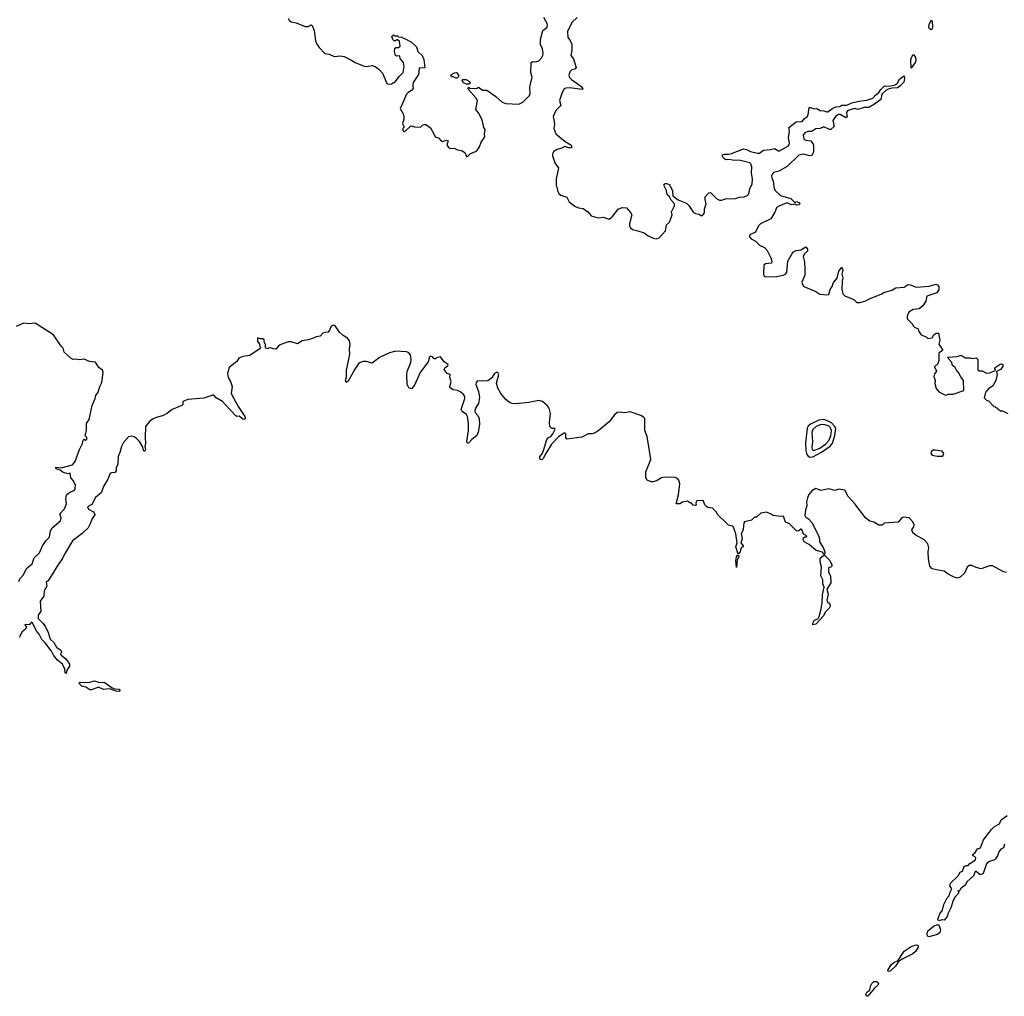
# Model space of a CAD drawing. Extents: x 2386897 to 2565480, y 579156 to 761880.
# Tile 144 of 191: x 2530271 to 2540084, y 648874 to 658611. Entities that reach past the tile are written whole.
import ezdxf

# ---------------------------------------------------------------- set-up
doc = ezdxf.new("R2010")
doc.units = 0

msp = doc.modelspace()

# ---------------------------------------------------------------- linework, layer by layer
at = {"layer": '0CON10XD'}
for points in [[(2532947.1, 658625), (2532956, 658605), (2532975, 658590.6), (2533025, 658579.4), (2533115, 658543.1), (2533145, 658542.5), (2533175, 658558.8), (2533185, 658553.8), (2533206.1, 658503.9), (2533218.9, 658405), (2533228.9, 658375), (2533254.4, 658335), (2533312.5, 658275), (2533355, 658268.1), (2533405, 658245.6), (2533465, 658250.8), (2533505, 658246), (2533563, 658213), (2533613.8, 658185), (2533705, 658148.9), (2533725, 658145.6), (2533785, 658154.4), (2533815, 658144.3), (2533855, 658114), (2533887.6, 658077.6), (2533931.2, 657975), (2533945, 657968.8), (2533975, 657972), (2534015, 657993.8), (2534052, 658045), (2534091.2, 658085), (2534103.3, 658145), (2534096.7, 658185), (2534063.9, 658223.9), (2534060, 658245), (2534055, 658250), (2534025, 658247.5), (2534017.5, 658255), (2534007.5, 658295), (2534008.3, 658321.7), (2534020, 658335), (2534045, 658332.5), (2534061.7, 658348.3), (2534057.5, 658395), (2534035, 658410), (2534025, 658410), (2534015, 658400), (2534001.7, 658401.7), (2533990, 658415), (2533980, 658445), (2533995, 658460), (2534005, 658450), (2534035, 658450), (2534045, 658440), (2534077, 658437), (2534111.7, 658421.7), (2534176.4, 658386.4), (2534225, 658340), (2534237.5, 658295), (2534282.5, 658255), (2534297.5, 658215), (2534310, 658135), (2534305, 658130), (2534253, 658127), (2534243.9, 658066.1), (2534191.9, 657985), (2534188, 657955), (2534193.3, 657925), (2534175.8, 657904.2), (2534143.2, 657886.8), (2534125, 657868.8), (2534095, 657800), (2534064, 657725), (2534091.7, 657671.7), (2534098.8, 657645), (2534098.8, 657615), (2534087.5, 657575), (2534100, 657545), (2534100, 657535), (2534090, 657525), (2534090, 657505), (2534100, 657495), (2534110, 657495), (2534168.3, 657551.7), (2534205, 657542.5), (2534265, 657540), (2534285, 657560), (2534303.3, 657566.7), (2534320, 657565), (2534363.6, 657533.6), (2534400, 657475), (2534410, 657445), (2534445, 657432.5), (2534467, 657407), (2534485, 657397.5), (2534525, 657410), (2534540, 657405), (2534526.7, 657365), (2534545, 657336.7), (2534565, 657326.7), (2534601.7, 657331.7), (2534633, 657313), (2534675, 657306.7), (2534705.9, 657285.9), (2534725, 657247.5), (2534735, 657247.5), (2534762.5, 657277.5), (2534807.7, 657292.3), (2534827.5, 657305), (2534852.5, 657345), (2534869.3, 657390.7), (2534907.5, 657445), (2534902.5, 657475), (2534910, 657515), (2534896.7, 657536.7), (2534881.7, 657611.7), (2534843.6, 657683.6), (2534817.5, 657715), (2534834.2, 657805), (2534819.3, 657829.3), (2534742.5, 657915), (2534740, 657925), (2534745, 657940), (2534758.3, 657928.3), (2534823, 657927), (2534845, 657940), (2534885, 657910), (2534925, 657910), (2535015.8, 657845.8), (2535079.3, 657789.3), (2535115, 657776.7), (2535245, 657767.5), (2535285, 657787.5), (2535351.2, 657855), (2535360, 657875), (2535355.8, 657935), (2535360.5, 657975), (2535378.6, 658035), (2535364.3, 658085.7), (2535370, 658185), (2535385, 658193.8), (2535415, 658192), (2535445, 658202), (2535475, 658233.8), (2535485, 658253.3), (2535488.6, 658275), (2535481.1, 658321.1), (2535460, 658365), (2535463.1, 658415), (2535485.6, 658504.4), (2535523.8, 658535), (2535530.8, 658555), (2535529.2, 658575), (2535493.1, 658633.1)], [(2535827.4, 658632.6), (2535773.3, 658585), (2535732, 658495), (2535733.3, 658435), (2535756.7, 658405), (2535773.8, 658365), (2535774.1, 658305.9), (2535763.3, 658255), (2535791.7, 658221.7), (2535816.7, 658135), (2535805, 658117.5), (2535775, 658110), (2535755, 658092.5), (2535743.3, 658055), (2535750, 658035), (2535770, 658015), (2535865, 657950), (2535882.5, 657925), (2535876.2, 657913.8), (2535755, 657932.5), (2535715, 657930), (2535698.8, 657921.2), (2535676, 657885), (2535650, 657805), (2535663.3, 657755), (2535614.1, 657705.9), (2535586.7, 657645), (2535593, 657617), (2535600, 657565), (2535593.3, 657525), (2535613.3, 657475), (2535705.9, 657395.9), (2535763.8, 657365), (2535773.3, 657345), (2535765.8, 657334.2), (2535745, 657332.5), (2535705, 657347.5), (2535675, 657331.2), (2535625, 657316.7), (2535592.5, 657295), (2535580, 657275), (2535580, 657255), (2535606.1, 657176.1), (2535640, 657135), (2535616.7, 657025), (2535617.5, 656955), (2535627.5, 656935), (2535630, 656905), (2535645, 656880), (2535663, 656863), (2535723, 656843), (2535747, 656797), (2535805, 656753.3), (2535840, 656735), (2535887.7, 656727.7), (2535934.2, 656694.2), (2535965, 656656.7), (2536035, 656636.7), (2536085, 656642), (2536145, 656622.5), (2536179.3, 656650.7), (2536235, 656722.5), (2536275, 656737.5), (2536317, 656737), (2536360, 656690), (2536373.3, 656665), (2536347.5, 656575), (2536347.5, 656555), (2536357.5, 656535), (2536378.3, 656518.3), (2536432.5, 656507.5), (2536495, 656487.5), (2536535, 656457.5), (2536585, 656432.5), (2536615, 656426.7), (2536645, 656436.7), (2536708.8, 656505), (2536716.7, 656565), (2536745.8, 656594.2), (2536767.5, 656645), (2536772.5, 656665), (2536767.5, 656695), (2536796.2, 656755), (2536796.7, 656775), (2536765, 656812.5), (2536746.7, 656846.7), (2536722.5, 656865), (2536717, 656907), (2536693.3, 656955), (2536695, 656970), (2536705, 656977.5), (2536719.3, 656979.3), (2536750, 656965), (2536750, 656955), (2536758.3, 656948.3), (2536776.4, 656906.4), (2536780, 656855), (2536835, 656816.7), (2536915, 656782.5), (2536938.3, 656758.3), (2536985, 656687.5), (2537005, 656677.5), (2537041.7, 656671.7), (2537058.3, 656658.3), (2537075, 656657.5), (2537097.5, 656685), (2537096.7, 656725), (2537113.3, 656775), (2537103.8, 656815), (2537103.6, 656846.4), (2537140, 656885), (2537155, 656890), (2537217.5, 656825), (2537245, 656812.5), (2537265, 656812.5), (2537303.9, 656826.1), (2537405, 656828), (2537445, 656841.2), (2537490, 656845), (2537520.7, 656859.3), (2537536.7, 656875), (2537546.2, 656925), (2537570, 656975), (2537575.7, 657024.3), (2537563.3, 657085), (2537568.1, 657145), (2537557.5, 657175), (2537546.2, 657185), (2537455, 657206.9), (2537375, 657209.2), (2537345, 657218.8), (2537305, 657214), (2537273.8, 657245), (2537277, 657263), (2537295, 657271.2), (2537335, 657271.2), (2537365, 657278.8), (2537485, 657323.8), (2537515, 657318.8), (2537555, 657295.8), (2537625, 657280), (2537645, 657281.2), (2537685, 657310), (2537755, 657316.2), (2537792.3, 657327.7), (2537835, 657302.5), (2537845, 657303.3), (2537933.3, 657355), (2537940, 657365), (2537942.5, 657385), (2537934, 657435), (2537944.3, 657495), (2537938, 657535), (2538008.3, 657591.7), (2538068.8, 657595), (2538094, 657625), (2538121.2, 657645), (2538130.8, 657665), (2538140, 657735), (2538156.4, 657736.4), (2538185, 657722.5), (2538215, 657727.5), (2538250, 657705), (2538285, 657703.8), (2538314.1, 657694.1), (2538325, 657694), (2538375, 657730), (2538405, 657742.5), (2538444.1, 657745.9), (2538465, 657758), (2538515, 657759.1), (2538565, 657781.5), (2538635, 657798.8), (2538715, 657808.9), (2538775, 657828.9), (2538800.8, 657859.2), (2538833.8, 657885), (2538853.5, 657916.5), (2538884, 657946), (2538897.5, 657952.5), (2538935, 657949.1), (2538995, 657961.1), (2539015, 657975.5), (2539040.1, 658019.9), (2539085, 658050), (2539089.6, 658025), (2539081.5, 657988.5), (2539047.7, 657952.3), (2539018.7, 657931.3), (2538965, 657929.4), (2538925, 657919.1), (2538903.5, 657906.5), (2538862.3, 657867.7), (2538853, 657817), (2538789.7, 657770.3), (2538735, 657736.4), (2538687.5, 657735), (2538625, 657716.2), (2538595, 657726.1), (2538535, 657710.4), (2538524.4, 657705), (2538512.5, 657685), (2538515, 657660), (2538517.7, 657642.3), (2538505.8, 657634.2), (2538447.7, 657667.7), (2538430.8, 657665), (2538401.4, 657645), (2538374, 657605), (2538387.5, 657545), (2538356.7, 657515), (2538342.5, 657515), (2538285, 657543.3), (2538250, 657525), (2538205, 657523.1), (2538163.4, 657496.6), (2538125, 657497.8), (2538095, 657484.5), (2538079.1, 657460.9), (2538085, 657420.6), (2538105, 657409.6), (2538155, 657404.2), (2538180.8, 657365), (2538182.5, 657295), (2538167.8, 657262.2), (2538145, 657252.9), (2538081.5, 657271.5), (2538035, 657259.2), (2537921.4, 657148.6), (2537837.2, 657102.8), (2537785, 657086.5), (2537772.2, 657075), (2537764.5, 657055), (2537765.7, 657035), (2537780.4, 657000.4), (2537791.8, 656925), (2537799.5, 656909.5), (2537855, 656856.9), (2537957.6, 656827.6), (2537995, 656790), (2538015, 656798.8), (2538042.5, 656785), (2538047.5, 656775), (2538037.5, 656765), (2538013.6, 656763.6), (2537995, 656772.5), (2537963.6, 656766.4), (2537915, 656785.8), (2537825, 656746.2), (2537812, 656735), (2537797.1, 656692.9), (2537755.7, 656624.3), (2537655, 656575.7), (2537635.7, 656555), (2537605.6, 656494.4), (2537555, 656470.8), (2537545, 656458.8), (2537543.3, 656445), (2537560, 656425), (2537605, 656401.9), (2537645, 656364), (2537695, 656341.2), (2537721.2, 656311.2), (2537757.3, 656237.3), (2537766.7, 656205), (2537762.5, 656185), (2537703.9, 656176.1), (2537686.7, 656163.3), (2537682.5, 656075), (2537691.2, 656055), (2537705, 656048.6), (2537815, 656050), (2537880, 656065), (2537905, 656076.7), (2537916.7, 656095), (2537927.5, 656205), (2537967.5, 656275), (2537983.6, 656296.4), (2538008.3, 656311.7), (2538057.5, 656317.5)], [(2539355, 658509.2), (2539340, 658520), (2539332.8, 658535), (2539336.8, 658565), (2539355, 658606.2), (2539365, 658592.5), (2539368.9, 658545), (2539365, 658520), (2539355, 658509.2)], [(2539155, 658126.7), (2539153.3, 658215), (2539165, 658246.5), (2539175, 658262.5), (2539182, 658262), (2539198.8, 658235), (2539201.5, 658205), (2539194.4, 658185), (2539155, 658126.7)], [(2534635, 658027.5), (2534618.3, 658028.3), (2534595, 658042.5), (2534575, 658042.5), (2534567.5, 658055), (2534573.9, 658066.1), (2534605, 658082), (2534625, 658083.8), (2534648, 658055), (2534635, 658027.5)], [(2534725, 657967.5), (2534695, 657983.3), (2534680, 658005), (2534682.5, 658015), (2534720, 658015), (2534745, 658002.5), (2534760, 657985), (2534755, 657970), (2534725, 657967.5)], [(2538057.5, 656317.5), (2538105, 656346), (2538122, 656325), (2538121.2, 656305), (2538090, 656275), (2538079.3, 656250.7), (2538093.6, 656196.4), (2538097.5, 656125), (2538096.1, 656063.9), (2538067.5, 655995), (2538074.4, 655965), (2538085, 655952.2), (2538205, 655902.2), (2538246.7, 655875), (2538315, 655867.5), (2538335, 655872.5), (2538348.3, 655921.7), (2538367.9, 655952.1), (2538380.5, 655989.5), (2538417.5, 656035), (2538435.8, 656105), (2538465, 656142.5), (2538475.8, 656115), (2538465.7, 656075), (2538474.4, 656035), (2538467.5, 656005), (2538464.4, 655925), (2538475, 655877.5), (2538495, 655857.5), (2538585, 655820), (2538613, 655793), (2538643, 655793), (2538695, 655806.2), (2538747, 655833), (2538856.8, 655873.2), (2538885, 655890.8), (2538964, 655916), (2539002.1, 655937.9), (2539085, 655946.2), (2539125, 655971.2), (2539145, 655968.8), (2539206.1, 655943.9), (2539335, 655955.8), (2539405, 655972.9), (2539419.1, 655969.1), (2539432.2, 655952.2), (2539432.2, 655917.8), (2539410.8, 655889.2), (2539312.5, 655855), (2539303.3, 655805), (2539273, 655757), (2539235, 655730), (2539175, 655722.5), (2539133.6, 655696.4), (2539117.5, 655655), (2539117.5, 655635), (2539120, 655625), (2539170, 655575), (2539175, 655560), (2539190, 655545), (2539225, 655530), (2539233.3, 655503.3), (2539255, 655470), (2539305, 655450), (2539323, 655433), (2539365, 655440), (2539380.7, 655469.3), (2539405, 655487.5), (2539427, 655487), (2539440, 655415), (2539432.5, 655375), (2539470, 655315), (2539430, 655285), (2539432.5, 655215), (2539420.7, 655179.3), (2539388.3, 655151.7), (2539407, 655107), (2539389.3, 655080.7), (2539381.2, 655055), (2539393.8, 655015), (2539391.2, 654985), (2539403.3, 654935), (2539431.7, 654901.7), (2539490.7, 654870.7), (2539505, 654867.5), (2539525, 654877.5), (2539575, 654877.5), (2539680, 654915), (2539677.5, 655015), (2539649.3, 655049.3), (2539627.5, 655095), (2539606.4, 655116.4), (2539593.6, 655143.6), (2539567.5, 655165), (2539562.5, 655195), (2539533.6, 655223.6), (2539521.7, 655248.3), (2539615, 655252.5), (2539655, 655267.5), (2539695, 655240), (2539745, 655240), (2539765, 655232.5), (2539805, 655240), (2539820, 655225), (2539821.7, 655121.7), (2539835, 655110), (2539865, 655110), (2539905, 655087.5), (2539935, 655091.2), (2539997.5, 655112.5), (2539990, 655135), (2539993.3, 655145), (2540042.3, 655177.7), (2540055, 655181.2), (2540068.8, 655175), (2540068, 655155), (2540046.7, 655123.3), (2540007.5, 655105), (2540012.5, 655075), (2539998, 655015), (2539968.1, 654961.9), (2539925, 654930), (2539904.3, 654905), (2539892.9, 654885), (2539882.5, 654842.5), (2539910, 654815), (2539925, 654810), (2539980, 654755), (2539995, 654750), (2540045, 654710), (2540065, 654710), (2540120, 654685)], [(2530260.8, 653009.2), (2530272.7, 653037.3), (2530308.8, 653075), (2530339.5, 653140.5), (2530394, 653185), (2530415, 653247.5), (2530467.5, 653295), (2530496.7, 653365), (2530530, 653415), (2530567.8, 653452.2), (2530577.5, 653515), (2530594.2, 653545), (2530677.5, 653615), (2530682.9, 653645), (2530672, 653685), (2530717, 653733), (2530736, 653784), (2530730.6, 653835), (2530737.3, 653872.7), (2530769.3, 653900.7), (2530815, 653916.7), (2530823.8, 653935), (2530828, 653975), (2530805, 654017.5), (2530780, 654045), (2530775, 654090), (2530755, 654083.3), (2530705, 654096), (2530688.6, 654108.6), (2530675, 654120), (2530635, 654133.8), (2530630, 654150), (2530685, 654143.3), (2530798.3, 654171.7), (2530823.8, 654206.2), (2530868, 654325), (2530897.5, 654385), (2530905, 654420), (2530915, 654430), (2530925, 654420), (2530940, 654425), (2530940, 654445), (2530923.8, 654463.8), (2530936.2, 654515), (2530938, 654585), (2530964.2, 654625.8), (2530994, 654765), (2531024, 654835), (2531028, 654865), (2531051.7, 654898.3), (2531069.2, 654955), (2531089.4, 654995), (2531101.4, 655095), (2531095, 655116.7), (2531061.2, 655145), (2531025, 655198), (2530965, 655202), (2530915, 655225.8), (2530865, 655218.8), (2530835, 655226.2), (2530805, 655222.5), (2530785, 655232.5), (2530715, 655296.7), (2530704, 655335), (2530685, 655356.7), (2530609.3, 655469.3), (2530425, 655585.7), (2530365, 655580), (2530310, 655585), (2530235, 655553.3)], [(2540105, 653100), (2540075, 653106.9), (2539965, 653166.2), (2539936.7, 653165), (2539855, 653136.7), (2539805, 653148.9), (2539759, 653169), (2539735, 653170.7), (2539714, 653154), (2539687.1, 653092.9), (2539645.2, 653054.8), (2539615, 653044.6), (2539582.9, 653052.9), (2539523.7, 653083.7), (2539485, 653112.3), (2539425.6, 653124.4), (2539365, 653135.4), (2539341.3, 653161.3), (2539327.4, 653235), (2539325.8, 653305), (2539333.4, 653345), (2539320.3, 653385), (2539285.2, 653425.2), (2539200.7, 653470.7), (2539172.9, 653495), (2539162.7, 653525), (2539181.9, 653555), (2539184.4, 653575), (2539171.5, 653605), (2539136, 653645), (2539077, 653653), (2539062, 653645), (2539025, 653600), (2538888.3, 653591.7), (2538867, 653573), (2538833, 653573), (2538785, 653602.5), (2538745, 653610), (2538700, 653645), (2538595, 653783.8), (2538527, 653857), (2538495, 653920), (2538435, 653930), (2538395, 653916.7), (2538335, 653933.8), (2538255, 653917.5), (2538205, 653937.5), (2538166.7, 653913.3), (2538135, 653877.5), (2538124, 653845), (2538114.2, 653805), (2538116.7, 653765), (2538103.3, 653725), (2538097, 653667), (2538102.5, 653655), (2538133.9, 653633.9), (2538165, 653596.7), (2538230, 653475), (2538242.5, 653435), (2538243.3, 653405), (2538277.7, 653347.7), (2538295.5, 653305), (2538295, 653292.5), (2538285, 653280), (2538271.1, 653301.1), (2538210.3, 653320.3), (2538138.5, 653378.5), (2538090.8, 653405), (2538080.6, 653425), (2538084.3, 653445), (2538095, 653454), (2538113.6, 653456.4), (2538116.4, 653466.4), (2538082.7, 653482.7), (2538065, 653527.1), (2538055, 653530.8), (2538035, 653514.2), (2538015, 653512.9), (2537943.3, 653585), (2537903, 653603), (2537885, 653660), (2537855, 653656.7), (2537778.3, 653668.3), (2537761.7, 653681.7), (2537715, 653700), (2537658.3, 653691.7), (2537615, 653652.5), (2537595, 653650), (2537565, 653620), (2537493.6, 653606.4), (2537486.7, 653593.3), (2537482, 653528), (2537475, 653508), (2537461.1, 653485), (2537471.2, 653435), (2537457.5, 653395), (2537480, 653365), (2537480, 653355), (2537465, 653350), (2537453.3, 653325), (2537452.5, 653305), (2537431.7, 653281.7), (2537409.6, 653355), (2537422.7, 653395), (2537409.2, 653485), (2537385, 653552.5), (2537375, 653562.5), (2537335, 653572.5), (2537317, 653587), (2537227, 653677), (2537215, 653700), (2537175, 653740), (2537128.3, 653748.3), (2537115, 653757.5), (2537100, 653775), (2537085, 653810), (2537075, 653817.5), (2537020, 653815), (2537010, 653795), (2537012.5, 653775), (2537005, 653767.5), (2536981.7, 653771.7), (2536965, 653790), (2536955, 653790), (2536925, 653812.5), (2536875, 653802.5), (2536855, 653783.8), (2536813.3, 653785), (2536838, 653875), (2536848.8, 653985), (2536841.7, 654021.7), (2536827.3, 654037.3), (2536805, 654048), (2536705, 654051.2), (2536666.4, 654043.6), (2536625, 654017.5), (2536585, 654002.5), (2536563, 654003), (2536525, 654020), (2536512.5, 654045), (2536510, 654105), (2536560, 654225), (2536546.7, 654313.3), (2536526.1, 654456.1), (2536500, 654515), (2536500, 654635), (2536488.8, 654648.8), (2536460, 654665), (2536355, 654701.1), (2536297.6, 654692.4), (2536255, 654699.1), (2536225.4, 654694.6), (2536198.7, 654671.3), (2536145, 654602.5), (2536045, 654517.5), (2536006.7, 654493.3), (2535975, 654482.5), (2535935, 654482.5), (2535875, 654447.5), (2535725, 654430), (2535712.5, 654445), (2535713, 654483), (2535705, 654492.5), (2535645, 654454.4), (2535571.8, 654378.2), (2535513.3, 654286.7), (2535488, 654235), (2535475, 654222.5), (2535455, 654228.1), (2535453.2, 654255), (2535476.7, 654283.3), (2535492.6, 654317.4), (2535525.4, 654424.6), (2535538.5, 654441.5), (2535565, 654455.6), (2535585, 654480.8), (2535607.3, 654527.3), (2535605, 654536.7), (2535575, 654536.7), (2535554, 654554), (2535551.2, 654595), (2535562, 654685), (2535547.9, 654737.9), (2535528, 654765), (2535481.2, 654805), (2535445.5, 654814.5), (2535345, 654794.6), (2535215, 654781.9), (2535175, 654784.4), (2535153.8, 654795), (2535115, 654826), (2535065, 654884.2), (2535035, 654938), (2535023.6, 654986.4), (2535046.2, 655075), (2535037.5, 655095), (2535025, 655097.5), (2535003.1, 655085), (2534973, 655037), (2534935, 655012), (2534895, 655006), (2534835, 655011.2), (2534818.8, 654995), (2534818, 654975), (2534842.5, 654905), (2534854.2, 654845), (2534844.3, 654785.7), (2534816, 654745), (2534806, 654715), (2534810, 654695), (2534836, 654665), (2534848.8, 654635), (2534852, 654575), (2534840.5, 654499.5), (2534826.7, 654465), (2534775, 654424), (2534745, 654390), (2534732.5, 654385), (2534728.8, 654405), (2534744.6, 654515), (2534743.8, 654585), (2534733.8, 654653.8), (2534724.6, 654674.6), (2534681.2, 654705), (2534672, 654725), (2534708.6, 654835), (2534708.9, 654855), (2534695, 654876), (2534667, 654897), (2534632.7, 654912.7), (2534589.7, 654919.7), (2534558.8, 654945), (2534556.2, 654955), (2534570, 655005), (2534557.5, 655045), (2534560, 655075), (2534530, 655085), (2534502.5, 655125), (2534510, 655145), (2534538.3, 655161.7), (2534540, 655175), (2534501.7, 655201.7), (2534465, 655250), (2534425, 655240), (2534415, 655230), (2534401.7, 655231.7), (2534385, 655250), (2534367, 655257), (2534355, 655250), (2534341.2, 655198.8), (2534261.9, 655095), (2534205, 654966.7), (2534175, 654930), (2534150.5, 654940.5), (2534133, 654973), (2534129.4, 655069.4), (2534131.4, 655105), (2534168.6, 655195), (2534172.9, 655225), (2534165, 655270), (2534145, 655292), (2534125, 655300), (2534020, 655305), (2533955, 655288.5), (2533856.2, 655243.8), (2533785, 655186), (2533724.3, 655204.3), (2533695, 655203.1), (2533665, 655192.9), (2533645, 655175.7), (2533611.7, 655128.3), (2533545, 655006.2), (2533523.9, 654993.9), (2533518, 655015), (2533528.3, 655051.7), (2533528.6, 655115), (2533561.1, 655275), (2533559.4, 655325), (2533565.8, 655375), (2533557.9, 655407.9), (2533536.4, 655436.4), (2533493.1, 655463.1), (2533458, 655495), (2533415, 655557.5), (2533396.4, 655566.4), (2533373.9, 655556.1), (2533360, 655515), (2533345, 655497.5), (2533313.6, 655493.6)], [(2533313.6, 655493.6), (2533292.5, 655485), (2533265, 655457.5), (2533225, 655450), (2533188.8, 655431.2), (2533145, 655418.8), (2533085, 655408.8), (2533039.3, 655380.7), (2532975, 655401.2), (2532945, 655398), (2532857.5, 655365), (2532823, 655327), (2532798.3, 655328.3), (2532775, 655340), (2532753, 655337), (2532745, 655330), (2532731.7, 655331.7), (2532720, 655345), (2532720, 655375), (2532710, 655385), (2532708.3, 655418.3), (2532695, 655430), (2532668.3, 655428.3), (2532645, 655440), (2532640, 655435), (2532640, 655405), (2532660, 655375), (2532663, 655353), (2532670, 655345), (2532668.3, 655331.7), (2532565.9, 655264.1), (2532495, 655252), (2532455, 655236.7), (2532435, 655202.5), (2532357.5, 655145), (2532342.5, 655085), (2532347.5, 655045), (2532372.5, 655005), (2532387.5, 654955), (2532378.8, 654885), (2532448.9, 654755), (2532514.2, 654655), (2532518, 654632), (2532513.3, 654626.7), (2532495, 654629.2), (2532457.1, 654657.1), (2532435, 654656.7), (2532425, 654663.3), (2532321.5, 654771.5), (2532292, 654805), (2532230, 654840), (2532205, 654866.2), (2532195, 654868.8), (2532105, 654836.7), (2531945, 654825.8), (2531896.7, 654805), (2531897.5, 654775), (2531886, 654765), (2531790, 654725), (2531745, 654686.9), (2531695, 654660.8), (2531630, 654645), (2531595, 654628.9), (2531565.6, 654605), (2531524, 654555), (2531520, 654445), (2531525.7, 654385.7), (2531517.5, 654355), (2531524, 654325), (2531518.8, 654311.2), (2531515, 654306.7), (2531504.5, 654314.5), (2531497.7, 654347.7), (2531465.8, 654405), (2531435, 654436.7), (2531411.7, 654451.7), (2531385, 654457.5), (2531355, 654452.5), (2531305.4, 654394.6), (2531285.5, 654355), (2531270, 654295), (2531250.6, 654255), (2531248.8, 654175), (2531232.5, 654145), (2531233.3, 654115), (2531223.6, 654096.4), (2531185, 654093.8), (2531172.9, 654087.1), (2531147.5, 654025), (2531110, 653965), (2531083.8, 653895), (2531025, 653846.7), (2530990.8, 653779.2), (2530947.5, 653755), (2530955, 653732.5), (2531005, 653703.8), (2531014.2, 653694.2), (2531019.2, 653675), (2530991.7, 653638.3), (2530973.8, 653585), (2530952.5, 653545), (2530893, 653487), (2530796.2, 653415), (2530713.3, 653275), (2530695, 653232.5), (2530659.3, 653190.7), (2530553, 653017), (2530533.3, 653005), (2530540, 652965), (2530513.6, 652916.4), (2530510, 652865), (2530474, 652815), (2530481.2, 652715), (2530453.6, 652673.6), (2530455, 652642.5), (2530501.2, 652595), (2530524.2, 652564.2), (2530555, 652502.5), (2530574, 652435), (2530610.8, 652400.8), (2530636.8, 652356.8), (2530680, 652325), (2530690, 652305), (2530678.3, 652291.7), (2530683.8, 652275), (2530730, 652240), (2530766.7, 652186.7), (2530766.9, 652165), (2530739.2, 652125), (2530735, 652094.3), (2530725, 652098.8), (2530721.5, 652135), (2530696.6, 652185), (2530646, 652225), (2530607.6, 652275), (2530586.2, 652316.2), (2530525, 652396.9), (2530490.3, 652430.3), (2530466.4, 652485), (2530441.2, 652511.2), (2530395, 652600), (2530385, 652602.5), (2530365, 652577.5), (2530325, 652580), (2530323.3, 652573.3), (2530337.5, 652555), (2530327.5, 652535), (2530295, 652507.5), (2530265, 652450)], [(2538145, 654250.3), (2538175, 654254.1), (2538260.7, 654299.3), (2538349.3, 654360.7), (2538372, 654388), (2538393.7, 654465), (2538403.5, 654535), (2538390.1, 654560.1), (2538361.1, 654591.1), (2538329.8, 654609.8), (2538285, 654624), (2538235, 654619.5), (2538151.4, 654578.6), (2538130.8, 654559.2), (2538120.6, 654539.4), (2538101.4, 654388.6), (2538105.3, 654315.3), (2538116.4, 654276.4), (2538128.3, 654258.3), (2538145, 654250.3)], [(2538185, 654314.9), (2538245, 654339.1), (2538305, 654382.5), (2538335.6, 654415), (2538355, 654461.8), (2538361.4, 654515), (2538351.9, 654541.9), (2538330.8, 654560.8), (2538295, 654573.5), (2538255, 654574.7), (2538208.8, 654555), (2538174.2, 654525), (2538166.2, 654495), (2538171.7, 654401.7), (2538166.3, 654345), (2538170, 654325), (2538185, 654314.9)], [(2539415, 654258), (2539465, 654261.2), (2539475, 654267.5), (2539480, 654285), (2539465, 654308.8), (2539395, 654320), (2539375, 654318), (2539356.1, 654303.9), (2539351.2, 654285), (2539365, 654268.8), (2539415, 654258)], [(2537415, 653150), (2537408.8, 653215), (2537414.3, 653255), (2537425, 653272.5), (2537435, 653270), (2537437.5, 653255), (2537422.5, 653227.5), (2537415, 653150)], [(2538177, 652577), (2538175.7, 652595), (2538190.5, 652619.5), (2538227.9, 652642.1), (2538237.4, 652662.6), (2538256.5, 652725), (2538267.8, 652795), (2538272.2, 652877.8), (2538288, 652952), (2538276.8, 652986.8), (2538273.8, 653025), (2538257, 653067), (2538261.2, 653155), (2538248, 653205), (2538248.8, 653235), (2538264.4, 653255.6), (2538285, 653273.3), (2538293, 653273), (2538345, 653220), (2538366.7, 653175), (2538365, 653162.5), (2538355, 653153.3), (2538335, 653150), (2538331.9, 653138.1), (2538332.2, 653102.2), (2538350.8, 653065), (2538354, 652996), (2538316, 652935), (2538328.1, 652885), (2538313.6, 652823.6), (2538319.7, 652809.7), (2538345, 652787.5), (2538348.8, 652765), (2538338, 652745), (2538299.5, 652705), (2538282.3, 652667.7), (2538205, 652584.5), (2538177, 652577)], [(2531265, 651914.5), (2531233.3, 651915), (2531165, 651940.6), (2531105, 651934.2), (2531055, 651958), (2530985, 651929.4), (2530969.1, 651929.1), (2530931.2, 651955), (2530895, 651963.3), (2530858.8, 651995), (2530874.6, 652005.4), (2530955, 652003.1), (2531015, 652018.5), (2531065, 652002.2), (2531112.5, 652005), (2531191.3, 651951.3), (2531219.7, 651939.7), (2531263.3, 651935), (2531270, 651925), (2531265, 651914.5)], [(2540085, 650392.5), (2540076.2, 650355), (2540049.7, 650340.3), (2540028, 650315), (2540016.2, 650275), (2539996.2, 650245), (2539985, 650233.8), (2539935, 650218.8), (2539906.4, 650193.6), (2539875, 650097.5), (2539845, 650084.2), (2539805, 650117.5), (2539795, 650117.5), (2539776.2, 650075), (2539710, 650015), (2539696.7, 649985), (2539647.5, 649945), (2539635, 649920), (2539627.5, 649927.5), (2539622.5, 649925), (2539630, 649905), (2539595, 649866.7), (2539575, 649830), (2539550, 649755), (2539522.9, 649702.9), (2539515, 649671.2), (2539485, 649633.8), (2539465, 649636.7), (2539427, 649627), (2539421.7, 649641.7), (2539440.8, 649695), (2539466.9, 649733.1), (2539479.7, 649790.3), (2539515.3, 649854.7), (2539534.3, 649875), (2539540.9, 649905), (2539561.2, 649945), (2539541.2, 649975), (2539547, 650003), (2539624, 650075), (2539645, 650112.5), (2539668.3, 650121.7), (2539685, 650170), (2539705, 650180), (2539725, 650180), (2539741.7, 650198.3), (2539797.5, 650235), (2539800, 650255), (2539788.3, 650268.3), (2539770, 650275), (2539771.7, 650288.3), (2539793, 650307), (2539817.5, 650345), (2539846.7, 650353.3), (2539875.9, 650434.1), (2539955, 650535.8), (2539985, 650565.7), (2540035.7, 650594.3), (2540052, 650635), (2540114.2, 650675.8)], [(2539335, 649465.7), (2539319.2, 649475), (2539315.6, 649495.6), (2539322.5, 649527.5), (2539383.6, 649576.4), (2539425, 649590), (2539435.9, 649575.9), (2539447.8, 649537.8), (2539441.2, 649508.8), (2539418.7, 649491.3), (2539355, 649473.1), (2539335, 649465.7)], [(2538925, 649122.9), (2538921.9, 649135), (2538958.1, 649191.9), (2538985, 649213.5), (2539021.7, 649228.3), (2539086.8, 649323.2), (2539155, 649372.5), (2539205, 649388.5), (2539223.3, 649383.3), (2539225.5, 649365), (2539199.9, 649320.1), (2539171.4, 649298.6), (2539071.5, 649248.5), (2539029.5, 649220.5), (2539000.4, 649175), (2538945, 649123.9), (2538925, 649122.9)], [(2538725, 648874.2), (2538710, 648875), (2538705, 648896.7), (2538715, 648914.3), (2538744.4, 648935), (2538750.7, 648975), (2538765, 649003.1), (2538785, 649020.8), (2538815, 649021.8), (2538829.4, 649005), (2538825.2, 648984.8), (2538791.5, 648955), (2538725, 648874.2)]]:
    msp.add_lwpolyline(points, dxfattribs=at)

doc.saveas('drawing.dxf')
